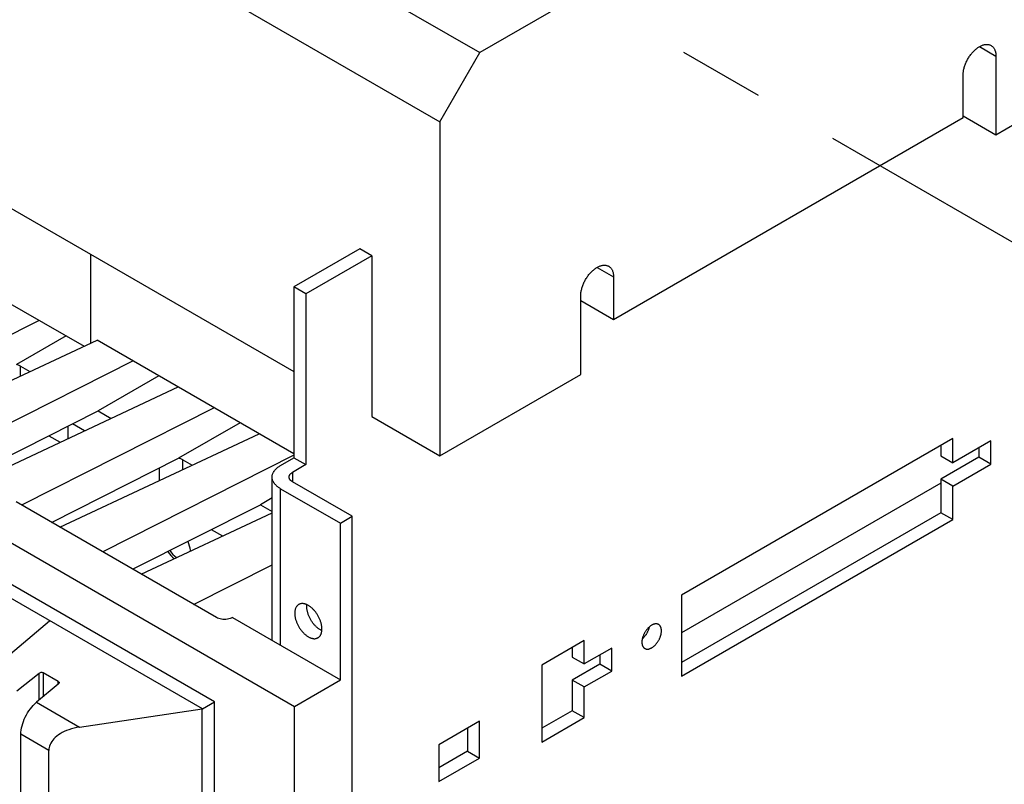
# Model space of a CAD drawing. Extents: x 0 to 17, y 0 to 11.
# Tile 48 of 51: x 14.707 to 15.85, y 3.253 to 4.141. Entities that reach past the tile are written whole.
import ezdxf

# ---------------------------------------------------------------- set-up
doc = ezdxf.new("R2010")
doc.units = 0
doc.header["$LTSCALE"] = 0.935
doc.linetypes.add('CENTER', pattern=[0.6, 0.375, -0.075, 0.075, -0.075])
doc.layers.get('0').update_dxf_attribs({"linetype": 'CONTINUOUS'})
doc.layers.add('DEFAULT_1', color=7, linetype='CENTER')

msp = doc.modelspace()

# ---------------------------------------------------------------- linework, layer by layer
at = {"color": 7, "linetype": 'CONTINUOUS'}
for p, q in [((11.594, 6.2086), (15.241, 4.1031)), ((11.5477, 6.1282), (15.1946, 4.0227)), ((11.6404, 5.6868), (15.0252, 3.7326)), ((14.9329, 3.3492), (11.4716, 5.3476)), ((14.9189, 3.341), (11.4579, 5.3391)), ((15.3569, 4.17), (15.241, 4.1031)), ((15.8215, 4.1101), (15.8405, 4.0991)), ((15.1946, 4.0227), (15.241, 4.1031)), ((15.8405, 4.0078), (16.0042, 4.1023)), ((15.8405, 4.0991), (15.8405, 4.0078)), ((15.8024, 4.0276), (15.8024, 4.0772)), ((15.3964, 3.7931), (15.8024, 4.0276)), ((15.8024, 4.0298), (15.8405, 4.0078)), ((15.1946, 4.0227), (15.1946, 3.6349)), ((14.7888, 3.8691), (14.7888, 3.7656)), ((15.1018, 3.8754), (15.0252, 3.8312)), ((15.1157, 3.8673), (15.0391, 3.8231)), ((15.1157, 3.8673), (15.1018, 3.8754)), ((15.1157, 3.8673), (15.1157, 3.6804)), ((15.3773, 3.8537), (15.3964, 3.8427)), ((15.3964, 3.8427), (15.3964, 3.7931)), ((15.0391, 3.8231), (15.0252, 3.8312)), ((15.0252, 3.8312), (15.0252, 3.6326)), ((15.0391, 3.8231), (15.0391, 3.6246)), ((15.3583, 3.7294), (15.3583, 3.8207)), ((14.6872, 3.8165), (14.7815, 3.7621)), ((15.3583, 3.8151), (15.3964, 3.7931)), ((14.7295, 3.7921), (14.5031, 3.6777)), ((14.7605, 3.7743), (14.7028, 3.741)), ((14.565, 3.6608), (14.7966, 3.7692)), ((15.0252, 3.6372), (14.7966, 3.7692)), ((14.8383, 3.7451), (14.6152, 3.6324)), ((14.7078, 3.7389), (14.7185, 3.7327)), ((14.7078, 3.7276), (14.7078, 3.7389)), ((15.1946, 3.6349), (15.3583, 3.7294)), ((14.8684, 3.7278), (14.7977, 3.687)), ((14.6412, 3.5979), (14.8908, 3.7148)), ((14.6324, 3.6034), (14.7977, 3.687)), ((14.9326, 3.6907), (14.7089, 3.5777)), ((14.7977, 3.687), (14.8128, 3.6783)), ((14.782, 3.6639), (14.768, 3.672)), ((14.9626, 3.6733), (14.8913, 3.6322)), ((15.1157, 3.6804), (15.1946, 3.6349)), ((14.7534, 3.552), (14.985, 3.6604)), ((14.7627, 3.6693), (14.7627, 3.6548)), ((14.7406, 3.6581), (14.7537, 3.6506)), ((15.7904, 3.6551), (15.4754, 3.4732)), ((15.7904, 3.6268), (15.7904, 3.6551)), ((15.8345, 3.6523), (15.7904, 3.6268)), ((15.8345, 3.6252), (15.8345, 3.6523)), ((15.7765, 3.647), (15.7765, 3.6349)), ((15.8205, 3.6443), (15.8205, 3.6333)), ((14.7437, 3.5576), (14.8913, 3.6322)), ((15.0252, 3.6355), (14.8031, 3.5233)), ((14.8962, 3.6301), (14.907, 3.6239)), ((14.8962, 3.6188), (14.8962, 3.6301)), ((15.0095, 3.6235), (15.0252, 3.6326)), ((15.0252, 3.6326), (15.0391, 3.6246)), ((15.7765, 3.6349), (15.7904, 3.6268)), ((15.8205, 3.6333), (15.7765, 3.6078)), ((15.7904, 3.5998), (15.8345, 3.6252)), ((15.8345, 3.6252), (15.8205, 3.6333)), ((14.8686, 3.6207), (14.8686, 3.6059)), ((15.0391, 3.6246), (15.0234, 3.6155)), ((15.0234, 3.6155), (15.0234, 3.6048)), ((14.9999, 3.4204), (14.9999, 3.6101)), ((15.093, 3.5646), (15.0234, 3.6048)), ((15.7765, 3.603), (15.4754, 3.4291)), ((15.7904, 3.5998), (15.7765, 3.6078)), ((15.7765, 3.6078), (15.7765, 3.5688)), ((15.0095, 3.5967), (15.0791, 3.5566)), ((15.0095, 3.4149), (15.0095, 3.5967)), ((15.7904, 3.5608), (15.7904, 3.5998)), ((14.9352, 3.447), (14.7027, 3.5813)), ((14.9999, 3.5861), (14.9862, 3.5781)), ((14.8379, 3.5032), (14.9862, 3.5781)), ((14.8477, 3.4976), (14.9999, 3.5688)), ((14.9862, 3.5781), (14.9999, 3.5702)), ((15.7765, 3.5688), (15.4754, 3.395)), ((15.7904, 3.5608), (15.7765, 3.5688)), ((15.0791, 3.5566), (15.093, 3.5646)), ((15.0791, 3.3747), (15.0791, 3.5566)), ((15.093, 3.0475), (15.093, 3.5646)), ((15.4754, 3.3789), (15.7904, 3.5608)), ((14.6586, 3.5558), (15.0257, 3.3439)), ((14.9291, 3.5493), (14.9421, 3.5418)), ((14.9087, 3.4623), (14.9999, 3.5084)), ((15.4754, 3.4732), (15.4754, 3.3789)), ((14.6685, 3.382), (14.7415, 3.4434)), ((14.9538, 3.447), (15.0791, 3.3747)), ((15.3623, 3.4203), (15.3131, 3.3919)), ((15.3623, 3.3931), (15.3623, 3.4203)), ((15.3484, 3.4123), (15.3484, 3.4012)), ((15.3943, 3.4116), (15.3623, 3.3931)), ((15.3943, 3.3849), (15.3943, 3.4116)), ((15.3484, 3.4012), (15.3623, 3.3931)), ((15.3804, 3.4035), (15.3804, 3.3929)), ((15.3131, 3.3919), (15.3131, 3.3024)), ((15.3804, 3.3929), (15.3484, 3.3745)), ((15.3623, 3.3665), (15.3943, 3.3849)), ((15.3943, 3.3849), (15.3804, 3.3929)), ((14.7033, 3.3619), (14.7293, 3.3826)), ((14.7293, 3.3512), (14.7293, 3.3826)), ((14.7339, 3.3831), (14.7514, 3.373)), ((14.7339, 3.3831), (14.7339, 3.3551)), ((15.0257, 3.3439), (15.0791, 3.3747)), ((15.3623, 3.3665), (15.3484, 3.3745)), ((15.3484, 3.3745), (15.3484, 3.3388)), ((14.7515, 3.3698), (14.7263, 3.3486)), ((14.7514, 3.3698), (14.7514, 3.373)), ((15.3623, 3.3308), (15.3623, 3.3665)), ((14.7263, 3.3486), (14.7761, 3.3198)), ((14.7761, 3.3198), (14.9187, 3.341)), ((14.9188, 1.7557), (14.9187, 3.341)), ((14.9189, 3.341), (14.9329, 3.3492)), ((14.9329, 1.7635), (14.9329, 3.3491)), ((15.0257, 1.6616), (15.0257, 3.3439)), ((15.3484, 3.3388), (15.3131, 3.3184)), ((15.3131, 3.3024), (15.3623, 3.3308)), ((15.3623, 3.3308), (15.3484, 3.3388)), ((15.2406, 3.3267), (15.1934, 3.2994)), ((15.2267, 3.3186), (15.2267, 3.2918)), ((15.2406, 3.2838), (15.2406, 3.3267)), ((14.7406, 3.2928), (14.7081, 3.3115)), ((14.7081, 1.8142), (14.7081, 3.3115)), ((15.1934, 3.2994), (15.1934, 3.2565)), ((14.7406, 1.7954), (14.7406, 3.2928)), ((15.2267, 3.2918), (15.1934, 3.2726)), ((15.1934, 3.2565), (15.2406, 3.2838)), ((15.2267, 3.2918), (15.2406, 3.2838))]:
    msp.add_line(p, q, dxfattribs=at)
for points in [[(15.8024, 4.0772), (15.8025, 4.0781), (15.8025, 4.0791), (15.8026, 4.08), (15.8027, 4.081), (15.8029, 4.082), (15.803, 4.083), (15.8033, 4.084), (15.8035, 4.085), (15.8038, 4.086), (15.8041, 4.0871), (15.8044, 4.0881), (15.8048, 4.0891), (15.8052, 4.0901), (15.8056, 4.0912), (15.8061, 4.0922), (15.8066, 4.0932), (15.8071, 4.0942), (15.8076, 4.0952), (15.8082, 4.0962), (15.8087, 4.0971), (15.8093, 4.0981), (15.81, 4.099), (15.8106, 4.0999), (15.8113, 4.1008), (15.812, 4.1017), (15.8127, 4.1025), (15.8134, 4.1034), (15.8141, 4.1042), (15.8148, 4.1049), (15.8156, 4.1057), (15.8164, 4.1064), (15.8171, 4.107), (15.8179, 4.1077), (15.8187, 4.1083), (15.8195, 4.1089), (15.8203, 4.1094), (15.8211, 4.1099), (15.8219, 4.1103), (15.8227, 4.1108), (15.8235, 4.1112), (15.8243, 4.1115), (15.825, 4.1118), (15.8258, 4.1121), (15.8266, 4.1123), (15.8274, 4.1124), (15.8281, 4.1126), (15.8288, 4.1127), (15.8296, 4.1127), (15.8303, 4.1127), (15.831, 4.1127), (15.8317, 4.1126), (15.8323, 4.1125), (15.833, 4.1123), (15.8336, 4.1121), (15.8342, 4.1118), (15.8348, 4.1115), (15.8349, 4.1115)], [(15.8349, 4.1115), (15.8353, 4.1112), (15.8359, 4.1108), (15.8364, 4.1104), (15.8369, 4.11), (15.8373, 4.1095), (15.8377, 4.1089), (15.8381, 4.1084), (15.8385, 4.1078), (15.8389, 4.1071), (15.8392, 4.1065), (15.8394, 4.1058), (15.8397, 4.105), (15.8399, 4.1043), (15.8401, 4.1035), (15.8402, 4.1026), (15.8403, 4.1018), (15.8404, 4.1009), (15.8405, 4.1001), (15.8405, 4.0991)], [(15.3583, 3.8207), (15.3583, 3.8217), (15.3584, 3.8226), (15.3585, 3.8236), (15.3586, 3.8246), (15.3587, 3.8256), (15.3589, 3.8266), (15.3591, 3.8276), (15.3594, 3.8286), (15.3596, 3.8296), (15.36, 3.8306), (15.3603, 3.8317), (15.3607, 3.8327), (15.3611, 3.8337), (15.3615, 3.8347), (15.3619, 3.8358), (15.3624, 3.8368), (15.3629, 3.8378), (15.3635, 3.8388), (15.364, 3.8397), (15.3646, 3.8407), (15.3652, 3.8417), (15.3658, 3.8426), (15.3665, 3.8435), (15.3671, 3.8444), (15.3678, 3.8453), (15.3685, 3.8461), (15.3692, 3.8469), (15.37, 3.8477), (15.3707, 3.8485), (15.3715, 3.8492), (15.3722, 3.8499), (15.373, 3.8506), (15.3738, 3.8513), (15.3745, 3.8519), (15.3753, 3.8524), (15.3761, 3.853), (15.3769, 3.8535), (15.3777, 3.8539), (15.3785, 3.8543), (15.3793, 3.8547), (15.3801, 3.8551), (15.3809, 3.8554), (15.3817, 3.8556), (15.3824, 3.8558), (15.3832, 3.856), (15.384, 3.8561), (15.3847, 3.8562), (15.3854, 3.8563), (15.3861, 3.8563), (15.3868, 3.8562), (15.3875, 3.8562), (15.3882, 3.856), (15.3888, 3.8559), (15.3895, 3.8557), (15.3901, 3.8554), (15.3906, 3.8551), (15.3908, 3.855)], [(15.3908, 3.855), (15.3912, 3.8548), (15.3917, 3.8544), (15.3922, 3.854), (15.3927, 3.8535), (15.3932, 3.853), (15.3936, 3.8525), (15.394, 3.8519), (15.3944, 3.8513), (15.3947, 3.8507), (15.395, 3.85), (15.3953, 3.8493), (15.3955, 3.8486), (15.3958, 3.8478), (15.3959, 3.847), (15.3961, 3.8462), (15.3962, 3.8454), (15.3963, 3.8445), (15.3963, 3.8436), (15.3964, 3.8427)], [(14.9999, 3.6101), (14.9999, 3.6105), (14.9999, 3.6111), (15, 3.6118), (15.0001, 3.6124), (15.0003, 3.6131), (15.0005, 3.6137), (15.0007, 3.6144), (15.001, 3.615), (15.0013, 3.6157), (15.0017, 3.6163), (15.002, 3.6169), (15.0025, 3.6175), (15.0029, 3.6181), (15.0034, 3.6187), (15.004, 3.6193), (15.0046, 3.6199), (15.0052, 3.6205), (15.0058, 3.621), (15.0065, 3.6215), (15.0072, 3.6221), (15.0079, 3.6226), (15.0087, 3.6231), (15.0095, 3.6235)], [(15.0196, 3.6101), (15.0196, 3.6105), (15.0196, 3.6108), (15.0197, 3.6111), (15.0197, 3.6115), (15.0199, 3.6118), (15.02, 3.6121), (15.0202, 3.6124), (15.0203, 3.6127), (15.0205, 3.613), (15.0208, 3.6133), (15.021, 3.6136), (15.0213, 3.6139), (15.0216, 3.6142), (15.0219, 3.6145), (15.0223, 3.6147), (15.0226, 3.615), (15.023, 3.6153), (15.0234, 3.6155)], [(15.0095, 3.5967), (15.0087, 3.5972), (15.0079, 3.5977), (15.0072, 3.5982), (15.0065, 3.5987), (15.0058, 3.5993), (15.0052, 3.5998), (15.0046, 3.6004), (15.004, 3.601), (15.0034, 3.6015), (15.0029, 3.6021), (15.0025, 3.6027), (15.002, 3.6033), (15.0017, 3.604), (15.0013, 3.6046), (15.001, 3.6052), (15.0007, 3.6059), (15.0005, 3.6065), (15.0003, 3.6072), (15.0001, 3.6078), (15, 3.6085), (14.9999, 3.6091), (14.9999, 3.6098), (14.9999, 3.6101)], [(15.0234, 3.6048), (15.023, 3.605), (15.0226, 3.6053), (15.0223, 3.6055), (15.0219, 3.6058), (15.0216, 3.6061), (15.0213, 3.6063), (15.021, 3.6066), (15.0208, 3.6069), (15.0205, 3.6072), (15.0203, 3.6075), (15.0202, 3.6079), (15.02, 3.6082), (15.0199, 3.6085), (15.0197, 3.6088), (15.0197, 3.6091), (15.0196, 3.6095), (15.0196, 3.6098), (15.0196, 3.6101)], [(14.905, 3.5244), (14.905, 3.5254), (14.9046, 3.5277), (14.9041, 3.5301), (14.9033, 3.5325), (14.9024, 3.535), (14.9021, 3.5356)], [(14.8787, 3.5238), (14.8791, 3.523), (14.8807, 3.5209), (14.8824, 3.519), (14.8842, 3.5172), (14.886, 3.5157), (14.8861, 3.5156)], [(14.8811, 3.525), (14.8815, 3.5244), (14.883, 3.5223), (14.8847, 3.5203), (14.8865, 3.5186), (14.8883, 3.517), (14.8887, 3.5168)], [(15.0308, 3.4622), (15.0305, 3.462), (15.0301, 3.4617), (15.0297, 3.4614), (15.0293, 3.4611), (15.0289, 3.4607), (15.0286, 3.4603), (15.0283, 3.4599), (15.028, 3.4594), (15.0277, 3.4589), (15.0275, 3.4584), (15.0272, 3.4579), (15.027, 3.4574), (15.0268, 3.4568), (15.0267, 3.4562), (15.0265, 3.4556), (15.0264, 3.455), (15.0263, 3.4544), (15.0263, 3.4537), (15.0262, 3.453), (15.0262, 3.4523), (15.0262, 3.4516), (15.0262, 3.4509), (15.0263, 3.4502), (15.0263, 3.4494), (15.0264, 3.4487), (15.0265, 3.4479), (15.0267, 3.4471), (15.0268, 3.4464), (15.027, 3.4456), (15.0272, 3.4448), (15.0275, 3.444), (15.0277, 3.4432), (15.028, 3.4424), (15.0283, 3.4417), (15.0286, 3.4409), (15.0289, 3.4401), (15.0293, 3.4393), (15.0297, 3.4385), (15.0301, 3.4378), (15.0305, 3.437), (15.0309, 3.4362), (15.0314, 3.4355), (15.0318, 3.4348), (15.0323, 3.4341), (15.0328, 3.4333), (15.0333, 3.4327), (15.0338, 3.432), (15.0343, 3.4313), (15.0349, 3.4307), (15.0354, 3.4301), (15.036, 3.4295), (15.0366, 3.4289), (15.0371, 3.4283), (15.0377, 3.4278), (15.0383, 3.4272), (15.0389, 3.4268), (15.0395, 3.4263), (15.0401, 3.4258), (15.0407, 3.4254), (15.0413, 3.425), (15.042, 3.4247)], [(15.042, 3.4611), (15.0413, 3.4614), (15.0407, 3.4617), (15.0401, 3.462), (15.0395, 3.4623), (15.0389, 3.4625), (15.0383, 3.4627), (15.0377, 3.4629), (15.0371, 3.463), (15.0366, 3.4631), (15.036, 3.4632), (15.0354, 3.4632), (15.0349, 3.4632), (15.0343, 3.4632), (15.0338, 3.4632), (15.0333, 3.4631), (15.0328, 3.463), (15.0323, 3.4628), (15.0318, 3.4627), (15.0314, 3.4625), (15.0309, 3.4623), (15.0308, 3.4622)], [(15.0408, 3.4544), (15.0406, 3.4552), (15.0405, 3.456), (15.0403, 3.4567), (15.0402, 3.4575), (15.0402, 3.4582), (15.0401, 3.4589), (15.0401, 3.4597), (15.0401, 3.4604), (15.0401, 3.4611), (15.0402, 3.4617), (15.0402, 3.462)], [(15.0559, 3.4327), (15.0553, 3.4331), (15.0546, 3.4335), (15.054, 3.4339), (15.0534, 3.4343), (15.0528, 3.4348), (15.0522, 3.4353), (15.0516, 3.4358), (15.0511, 3.4363), (15.0505, 3.4369), (15.0499, 3.4375), (15.0493, 3.4381), (15.0488, 3.4387), (15.0483, 3.4394), (15.0477, 3.44), (15.0472, 3.4407), (15.0467, 3.4414), (15.0462, 3.4421), (15.0457, 3.4428), (15.0453, 3.4435), (15.0448, 3.4443), (15.0444, 3.445), (15.044, 3.4458), (15.0436, 3.4466), (15.0432, 3.4473), (15.0429, 3.4481), (15.0425, 3.4489), (15.0422, 3.4497), (15.0419, 3.4505), (15.0416, 3.4513), (15.0414, 3.4521), (15.0412, 3.4528), (15.0409, 3.4536), (15.0408, 3.4544)], [(15.0531, 3.4236), (15.0534, 3.4237), (15.0538, 3.424), (15.0542, 3.4243), (15.0546, 3.4247), (15.055, 3.4251), (15.0553, 3.4255), (15.0556, 3.4259), (15.0559, 3.4263), (15.0562, 3.4268), (15.0564, 3.4273), (15.0567, 3.4278), (15.0569, 3.4284), (15.0571, 3.4289), (15.0572, 3.4295), (15.0574, 3.4301), (15.0575, 3.4307), (15.0576, 3.4314), (15.0577, 3.432), (15.0577, 3.4327), (15.0577, 3.4334), (15.0577, 3.4341), (15.0577, 3.4348), (15.0577, 3.4356), (15.0576, 3.4363), (15.0575, 3.4371), (15.0574, 3.4378), (15.0572, 3.4386), (15.0571, 3.4394), (15.0569, 3.4402), (15.0567, 3.4409), (15.0564, 3.4417), (15.0562, 3.4425), (15.0559, 3.4433), (15.0556, 3.4441), (15.0553, 3.4449), (15.055, 3.4457), (15.0546, 3.4464), (15.0542, 3.4472), (15.0538, 3.448), (15.0534, 3.4487), (15.053, 3.4495), (15.0526, 3.4502), (15.0521, 3.451), (15.0516, 3.4517), (15.0511, 3.4524), (15.0506, 3.4531), (15.0501, 3.4538), (15.0496, 3.4544), (15.049, 3.4551), (15.0485, 3.4557), (15.0479, 3.4563), (15.0473, 3.4569), (15.0468, 3.4574), (15.0462, 3.458), (15.0456, 3.4585), (15.045, 3.459), (15.0444, 3.4595), (15.0438, 3.4599), (15.0432, 3.4603), (15.0426, 3.4607), (15.042, 3.4611)], [(14.9538, 3.447), (14.9525, 3.4463), (14.951, 3.4458), (14.9495, 3.4454), (14.9479, 3.445), (14.9462, 3.4448), (14.9445, 3.4448), (14.9428, 3.4448), (14.9411, 3.445), (14.9395, 3.4454), (14.938, 3.4458), (14.9366, 3.4463), (14.9352, 3.447)], [(15.0576, 3.4318), (15.0571, 3.432), (15.0565, 3.4324), (15.0559, 3.4327)], [(15.4488, 3.439), (15.4487, 3.439), (15.4483, 3.4392), (15.448, 3.4393), (15.4476, 3.4395), (15.4472, 3.4396), (15.4468, 3.4396), (15.4464, 3.4397), (15.446, 3.4397), (15.4456, 3.4397), (15.4451, 3.4397), (15.4447, 3.4396), (15.4442, 3.4396), (15.4438, 3.4395), (15.4433, 3.4393), (15.4429, 3.4392), (15.4424, 3.439), (15.4419, 3.4388), (15.4414, 3.4386), (15.441, 3.4383), (15.4405, 3.438), (15.44, 3.4377), (15.4395, 3.4374), (15.4391, 3.4371), (15.4386, 3.4367), (15.4381, 3.4363), (15.4377, 3.4359), (15.4372, 3.4355), (15.4368, 3.4351), (15.4363, 3.4346), (15.4359, 3.4341), (15.4355, 3.4336), (15.435, 3.4331), (15.4346, 3.4326), (15.4342, 3.4321), (15.4338, 3.4315), (15.4335, 3.431), (15.4331, 3.4304), (15.4328, 3.4298), (15.4324, 3.4292), (15.4321, 3.4287), (15.4318, 3.4281), (15.4315, 3.4274), (15.4312, 3.4268), (15.431, 3.4262), (15.4308, 3.4256), (15.4305, 3.425), (15.4303, 3.4244), (15.4301, 3.4238), (15.43, 3.4232), (15.4298, 3.4225), (15.4297, 3.4219), (15.4296, 3.4213), (15.4295, 3.4208), (15.4294, 3.4202), (15.4294, 3.4196), (15.4294, 3.419), (15.4293, 3.4185)], [(15.4327, 3.4111), (15.4328, 3.4111), (15.4331, 3.4109), (15.4335, 3.4107), (15.4338, 3.4106), (15.4342, 3.4105), (15.4346, 3.4104), (15.435, 3.4104), (15.4355, 3.4104), (15.4359, 3.4104), (15.4363, 3.4104), (15.4368, 3.4104), (15.4372, 3.4105), (15.4377, 3.4106), (15.4381, 3.4108), (15.4386, 3.4109), (15.4391, 3.4111), (15.4395, 3.4113), (15.44, 3.4115), (15.4405, 3.4118), (15.441, 3.412), (15.4414, 3.4123), (15.4419, 3.4127), (15.4424, 3.413), (15.4429, 3.4134), (15.4433, 3.4138), (15.4438, 3.4142), (15.4442, 3.4146), (15.4447, 3.415), (15.4451, 3.4155), (15.4456, 3.416), (15.446, 3.4164), (15.4464, 3.417), (15.4468, 3.4175), (15.4472, 3.418), (15.4476, 3.4185), (15.448, 3.4191), (15.4483, 3.4197), (15.4487, 3.4203), (15.449, 3.4208), (15.4493, 3.4214), (15.4496, 3.422), (15.4499, 3.4226), (15.4502, 3.4232), (15.4504, 3.4239), (15.4507, 3.4245), (15.4509, 3.4251), (15.4511, 3.4257), (15.4513, 3.4263), (15.4515, 3.4269), (15.4516, 3.4275), (15.4517, 3.4281), (15.4518, 3.4287), (15.4519, 3.4293), (15.452, 3.4299), (15.4521, 3.4305), (15.4521, 3.431), (15.4521, 3.4316)], [(15.4378, 3.436), (15.4377, 3.4356), (15.4375, 3.435), (15.4374, 3.4343), (15.4372, 3.4337), (15.437, 3.4331), (15.4368, 3.4325), (15.4365, 3.4319), (15.4363, 3.4313), (15.436, 3.4307), (15.4357, 3.4301), (15.4354, 3.4295), (15.4351, 3.4289), (15.4348, 3.4283), (15.4344, 3.4277), (15.4341, 3.4271), (15.4337, 3.4266), (15.4333, 3.426), (15.4329, 3.4255)], [(15.4521, 3.4316), (15.4521, 3.4322), (15.4521, 3.4327), (15.452, 3.4332), (15.4519, 3.4337), (15.4518, 3.4342), (15.4517, 3.4347), (15.4516, 3.4351), (15.4515, 3.4356), (15.4513, 3.436), (15.4511, 3.4364), (15.4509, 3.4368), (15.4507, 3.4371), (15.4504, 3.4375), (15.4502, 3.4378), (15.4499, 3.4381), (15.4496, 3.4383), (15.4493, 3.4386), (15.449, 3.4388), (15.4488, 3.439)], [(15.042, 3.4247), (15.0426, 3.4243), (15.0432, 3.424), (15.0438, 3.4237), (15.0444, 3.4235), (15.045, 3.4232), (15.0456, 3.423), (15.0462, 3.4229), (15.0468, 3.4227), (15.0473, 3.4226), (15.0479, 3.4226), (15.0485, 3.4225), (15.049, 3.4225), (15.0496, 3.4225), (15.0501, 3.4226), (15.0506, 3.4226), (15.0511, 3.4228), (15.0516, 3.4229), (15.0521, 3.4231), (15.0526, 3.4233), (15.053, 3.4235), (15.0531, 3.4236)], [(15.4329, 3.4255), (15.4325, 3.425), (15.4321, 3.4245), (15.4316, 3.424), (15.4312, 3.4235), (15.4308, 3.4231), (15.4303, 3.4226), (15.4299, 3.4222), (15.4297, 3.4221)], [(15.4293, 3.4185), (15.4294, 3.4179), (15.4294, 3.4174), (15.4294, 3.4169), (15.4295, 3.4164), (15.4296, 3.4159), (15.4297, 3.4154), (15.4298, 3.415), (15.43, 3.4145), (15.4301, 3.4141), (15.4303, 3.4137), (15.4305, 3.4133), (15.4308, 3.413), (15.431, 3.4126), (15.4312, 3.4123), (15.4315, 3.412), (15.4318, 3.4117), (15.4321, 3.4115), (15.4324, 3.4113), (15.4327, 3.4111)]]:
    msp.add_lwpolyline(points, dxfattribs=at)
at = {"color": 4, "linetype": 'CONTINUOUS'}
msp.add_open_spline([(0.2175, 10.8), (0.2175, 10.8), (0.2175, 10.8), (0.2175, 10.8), (0.2175, 10.8), (0.2175, 10.8), (0.2175, 10.8), (0.2176, 10.8), (0.2176, 10.8), (0.2176, 10.8), (0.2177, 10.8), (0.2178, 10.8), (0.2178, 10.8), (0.2179, 10.8), (0.218, 10.8), (0.2181, 10.8), (0.2183, 10.8), (0.2185, 10.8), (0.2188, 10.8), (0.219, 10.8), (0.2193, 10.8), (0.2196, 10.8), (0.22, 10.8), (0.2205, 10.8), (0.221, 10.8), (0.2217, 10.8), (0.2225, 10.8), (0.2236, 10.8), (0.2246, 10.8), (0.2256, 10.8), (0.2266, 10.8), (0.2279, 10.8), (0.2296, 10.8), (0.2316, 10.8), (0.2337, 10.8), (0.2357, 10.8), (0.2377, 10.8), (0.2397, 10.8), (0.2424, 10.8), (0.2458, 10.8), (0.2498, 10.8), (0.2539, 10.8), (0.2579, 10.8), (0.2619, 10.8), (0.2673, 10.8), (0.274, 10.8), (0.2821, 10.8), (0.2902, 10.8), (0.2983, 10.8), (0.3064, 10.8), (0.3144, 10.8), (0.3225, 10.8), (0.3333, 10.8), (0.3468, 10.8), (0.3629, 10.8), (0.3791, 10.8), (0.3952, 10.8), (0.4114, 10.8), (0.4275, 10.8), (0.4491, 10.8), (0.476, 10.8), (0.5083, 10.8), (0.5406, 10.8), (0.573, 10.8), (0.6053, 10.8), (0.6376, 10.8), (0.6699, 10.8), (0.7022, 10.8), (0.7453, 10.8), (0.7991, 10.8), (0.8638, 10.8), (0.9284, 10.8), (0.993, 10.8), (1.0577, 10.8), (1.1223, 10.8), (1.1869, 10.8), (1.2731, 10.8), (1.3808, 10.8), (1.5101, 10.8), (1.6393, 10.8), (1.7686, 10.8), (1.8978, 10.8), (2.0271, 10.8), (2.1563, 10.8), (2.2856, 10.8), (2.4148, 10.8), (2.5872, 10.8), (2.8026, 10.8), (3.0611, 10.8), (3.3196, 10.8), (3.5781, 10.8), (3.8366, 10.8), (4.0952, 10.8), (4.3537, 10.8), (4.6122, 10.8), (4.9569, 10.8), (5.3877, 10.8), (5.9047, 10.8), (6.4217, 10.8), (6.9388, 10.8), (7.4558, 10.8), (7.9728, 10.8), (8.4898, 10.8), (9.0069, 10.8), (9.5239, 10.8), (10.0409, 10.8), (10.5579, 10.8), (11.0749, 10.8), (11.592, 10.8), (12.0228, 10.8), (12.3675, 10.8), (12.626, 10.8), (12.8845, 10.8), (13.143, 10.8), (13.4015, 10.8), (13.66, 10.8), (13.9185, 10.8), (14.1771, 10.8), (14.3925, 10.8), (14.5648, 10.8), (14.6941, 10.8), (14.8233, 10.8), (14.9526, 10.8), (15.0818, 10.8), (15.2111, 10.8), (15.3404, 10.8), (15.4696, 10.8), (15.5989, 10.8), (15.7066, 10.8), (15.7927, 10.8), (15.8574, 10.8), (15.922, 10.8), (15.9866, 10.8), (16.0513, 10.8), (16.1159, 10.8), (16.1805, 10.8), (16.2344, 10.8), (16.2775, 10.8), (16.3098, 10.8), (16.3421, 10.8), (16.3744, 10.8), (16.4067, 10.8), (16.439, 10.8), (16.4713, 10.8), (16.5037, 10.8), (16.5306, 10.8), (16.5521, 10.8), (16.5683, 10.8), (16.5844, 10.8), (16.6006, 10.8), (16.6168, 10.8), (16.6329, 10.8), (16.6464, 10.8), (16.6571, 10.8), (16.6652, 10.8), (16.6733, 10.8), (16.6814, 10.8), (16.6895, 10.8), (16.6975, 10.8), (16.7056, 10.8), (16.7123, 10.8), (16.7177, 10.8), (16.7218, 10.8), (16.7258, 10.8), (16.7298, 10.8), (16.7339, 10.8), (16.7373, 10.8), (16.7399, 10.8), (16.742, 10.8), (16.744, 10.8), (16.746, 10.8), (16.748, 10.8), (16.75, 10.8), (16.7517, 10.8), (16.7531, 10.8), (16.7541, 10.8), (16.7551, 10.8), (16.7561, 10.8), (16.7571, 10.8), (16.758, 10.8), (16.7586, 10.8), (16.7591, 10.8), (16.7596, 10.8), (16.7601, 10.8), (16.7604, 10.8), (16.7606, 10.8), (16.7609, 10.8), (16.7612, 10.8), (16.7614, 10.8), (16.7615, 10.8), (16.7617, 10.8), (16.7618, 10.8), (16.7618, 10.8), (16.7619, 10.8), (16.762, 10.8), (16.762, 10.8), (16.7621, 10.8), (16.7621, 10.8), (16.7621, 10.8), (16.7621, 10.8), (16.7621, 10.8), (16.7622, 10.8), (16.7622, 10.8), (16.7622, 10.8), (16.7622, 10.8), (16.7622, 10.8), (16.7622, 10.8), (16.7622, 10.8), (16.7622, 10.8), (16.7622, 10.8), (16.7622, 10.7999), (16.7622, 10.7999), (16.7622, 10.7999), (16.7622, 10.7998), (16.7622, 10.7998), (16.7622, 10.7997), (16.7622, 10.7997), (16.7622, 10.7996), (16.7622, 10.7995), (16.7622, 10.7994), (16.7622, 10.7992), (16.7622, 10.799), (16.7622, 10.7989), (16.7622, 10.7986), (16.7622, 10.7984), (16.7622, 10.7981), (16.7622, 10.7977), (16.7622, 10.7973), (16.7622, 10.7968), (16.7622, 10.7961), (16.7622, 10.7955), (16.7622, 10.7948), (16.7622, 10.7942), (16.7622, 10.7933), (16.7622, 10.7922), (16.7622, 10.7909), (16.7622, 10.7896), (16.7622, 10.7883), (16.7622, 10.787), (16.7622, 10.7857), (16.7622, 10.784), (16.7622, 10.7818), (16.7622, 10.7793), (16.7622, 10.7767), (16.7622, 10.7741), (16.7622, 10.7715), (16.7622, 10.768), (16.7622, 10.7637), (16.7622, 10.7585), (16.7622, 10.7533), (16.7622, 10.7481), (16.7622, 10.7429), (16.7622, 10.7378), (16.7622, 10.7326), (16.7622, 10.7257), (16.7622, 10.717), (16.7622, 10.7066), (16.7622, 10.6963), (16.7622, 10.6859), (16.7622, 10.6755), (16.7622, 10.6651), (16.7622, 10.6513), (16.7622, 10.634), (16.7622, 10.6133), (16.7622, 10.5925), (16.7622, 10.5718), (16.7622, 10.551), (16.7622, 10.5303), (16.7622, 10.5095), (16.7622, 10.4888), (16.7622, 10.4611), (16.7622, 10.4266), (16.7622, 10.3851), (16.7622, 10.3436), (16.7622, 10.3021), (16.7622, 10.2606), (16.7622, 10.2191), (16.7622, 10.1776), (16.7622, 10.1223), (16.7622, 10.0531), (16.7622, 9.9701), (16.7622, 9.8871), (16.7622, 9.8041), (16.7622, 9.7211), (16.7622, 9.6382), (16.7622, 9.5552), (16.7622, 9.4722), (16.7622, 9.3892), (16.7622, 9.2785), (16.7622, 9.1402), (16.7622, 8.9742), (16.7622, 8.8083), (16.7622, 8.6423), (16.7622, 8.4763), (16.7622, 8.3103), (16.7622, 8.1444), (16.7622, 7.9784), (16.7622, 7.7571), (16.7622, 7.4805), (16.7622, 7.1485), (16.7622, 6.8165), (16.7622, 6.4846), (16.7622, 6.1526), (16.7622, 5.8207), (16.7622, 5.4887), (16.7622, 5.1568), (16.7622, 4.8248), (16.7622, 4.4929), (16.7622, 4.1609), (16.7622, 3.8289), (16.7622, 3.497), (16.7622, 3.2204), (16.7622, 2.9991), (16.7622, 2.8331), (16.7622, 2.6671), (16.7622, 2.5011), (16.7622, 2.3352), (16.7622, 2.1692), (16.7622, 2.0032), (16.7622, 1.8372), (16.7622, 1.6989), (16.7622, 1.5883), (16.7622, 1.5053), (16.7622, 1.4223), (16.7622, 1.3393), (16.7622, 1.2563), (16.7622, 1.1733), (16.7622, 1.0903), (16.7622, 1.0073), (16.7622, 0.9243), (16.7622, 0.8552), (16.7622, 0.7999), (16.7622, 0.7584), (16.7622, 0.7169), (16.7622, 0.6754), (16.7622, 0.6339), (16.7622, 0.5924), (16.7622, 0.5509), (16.7622, 0.5163), (16.7622, 0.4887), (16.7622, 0.4679), (16.7622, 0.4472), (16.7622, 0.4264), (16.7622, 0.4057), (16.7622, 0.3849), (16.7622, 0.3642), (16.7622, 0.3434), (16.7622, 0.3261), (16.7622, 0.3123), (16.7622, 0.3019), (16.7622, 0.2916), (16.7622, 0.2812), (16.7622, 0.2708), (16.7622, 0.2604), (16.7622, 0.2518), (16.7622, 0.2449), (16.7622, 0.2397), (16.7622, 0.2345), (16.7622, 0.2293), (16.7622, 0.2241), (16.7622, 0.2189), (16.7622, 0.2138), (16.7622, 0.2094), (16.7622, 0.206), (16.7622, 0.2034), (16.7622, 0.2008), (16.7622, 0.1982), (16.7622, 0.1956), (16.7622, 0.1934), (16.7622, 0.1917), (16.7622, 0.1904), (16.7622, 0.1891), (16.7622, 0.1878), (16.7622, 0.1865), (16.7622, 0.1852), (16.7622, 0.1841), (16.7622, 0.1833), (16.7622, 0.1826), (16.7622, 0.182), (16.7622, 0.1813), (16.7622, 0.1807), (16.7622, 0.1801), (16.7622, 0.1797), (16.7622, 0.1794), (16.7622, 0.1791), (16.7622, 0.1788), (16.7622, 0.1786), (16.7622, 0.1784), (16.7622, 0.1783), (16.7622, 0.1781), (16.7622, 0.178), (16.7622, 0.1779), (16.7622, 0.1778), (16.7622, 0.1777), (16.7622, 0.1776), (16.7622, 0.1776), (16.7622, 0.1776), (16.7622, 0.1775), (16.7622, 0.1775), (16.7622, 0.1775), (16.7622, 0.1775), (16.7622, 0.1775), (16.7622, 0.1775), (16.7622, 0.1775), (16.7622, 0.1774), (16.7622, 0.1774), (16.7622, 0.1774), (16.7622, 0.1774), (16.7621, 0.1774), (16.7621, 0.1774), (16.7621, 0.1774), (16.7621, 0.1774), (16.7621, 0.1774), (16.762, 0.1774), (16.762, 0.1774), (16.7619, 0.1774), (16.7618, 0.1774), (16.7618, 0.1774), (16.7617, 0.1774), (16.7615, 0.1774), (16.7614, 0.1774), (16.7612, 0.1774), (16.7609, 0.1774), (16.7606, 0.1774), (16.7604, 0.1774), (16.7601, 0.1774), (16.7596, 0.1774), (16.7591, 0.1774), (16.7586, 0.1774), (16.758, 0.1774), (16.7571, 0.1774), (16.7561, 0.1774), (16.7551, 0.1774), (16.7541, 0.1774), (16.7531, 0.1774), (16.7517, 0.1774), (16.75, 0.1774), (16.748, 0.1774), (16.746, 0.1774), (16.744, 0.1774), (16.742, 0.1774), (16.7399, 0.1774), (16.7373, 0.1774), (16.7339, 0.1774), (16.7298, 0.1774), (16.7258, 0.1774), (16.7218, 0.1774), (16.7177, 0.1774), (16.7123, 0.1774), (16.7056, 0.1774), (16.6975, 0.1774), (16.6895, 0.1774), (16.6814, 0.1774), (16.6733, 0.1774), (16.6652, 0.1774), (16.6571, 0.1774), (16.6464, 0.1774), (16.6329, 0.1774), (16.6168, 0.1774), (16.6006, 0.1774), (16.5844, 0.1774), (16.5683, 0.1774), (16.5521, 0.1774), (16.5306, 0.1774), (16.5037, 0.1774), (16.4713, 0.1774), (16.439, 0.1774), (16.4067, 0.1774), (16.3744, 0.1774), (16.3421, 0.1774), (16.3098, 0.1774), (16.2775, 0.1774), (16.2344, 0.1774), (16.1805, 0.1774), (16.1159, 0.1774), (16.0513, 0.1774), (15.9866, 0.1774), (15.922, 0.1774), (15.8574, 0.1774), (15.7927, 0.1774), (15.7066, 0.1774), (15.5989, 0.1774), (15.4696, 0.1774), (15.3404, 0.1774), (15.2111, 0.1774), (15.0818, 0.1774), (14.9526, 0.1774), (14.8233, 0.1774), (14.6941, 0.1774), (14.5648, 0.1774), (14.3925, 0.1774), (14.1771, 0.1774), (13.9185, 0.1774), (13.66, 0.1774), (13.4015, 0.1774), (13.143, 0.1774), (12.8845, 0.1774), (12.626, 0.1774), (12.3675, 0.1774), (12.0228, 0.1774), (11.592, 0.1774), (11.0749, 0.1774), (10.5579, 0.1774), (10.0409, 0.1774), (9.5239, 0.1774), (9.0069, 0.1774), (8.4898, 0.1774), (7.9728, 0.1774), (7.4558, 0.1774), (6.9388, 0.1774), (6.4217, 0.1774), (5.9047, 0.1774), (5.3877, 0.1774), (4.9569, 0.1774), (4.6122, 0.1774), (4.3537, 0.1774), (4.0952, 0.1774), (3.8366, 0.1774), (3.5781, 0.1774), (3.3196, 0.1774), (3.0611, 0.1774), (2.8026, 0.1774), (2.5872, 0.1774), (2.4148, 0.1774), (2.2856, 0.1774), (2.1563, 0.1774), (2.0271, 0.1774), (1.8978, 0.1774), (1.7686, 0.1774), (1.6393, 0.1774), (1.5101, 0.1774), (1.3808, 0.1774), (1.2731, 0.1774), (1.1869, 0.1774), (1.1223, 0.1774), (1.0577, 0.1774), (0.993, 0.1774), (0.9284, 0.1774), (0.8638, 0.1774), (0.7991, 0.1774), (0.7453, 0.1774), (0.7022, 0.1774), (0.6699, 0.1774), (0.6376, 0.1774), (0.6053, 0.1774), (0.573, 0.1774), (0.5406, 0.1774), (0.5083, 0.1774), (0.476, 0.1774), (0.4491, 0.1774), (0.4275, 0.1774), (0.4114, 0.1774), (0.3952, 0.1774), (0.3791, 0.1774), (0.3629, 0.1774), (0.3468, 0.1774), (0.3333, 0.1774), (0.3225, 0.1774), (0.3144, 0.1774), (0.3064, 0.1774), (0.2983, 0.1774), (0.2902, 0.1774), (0.2821, 0.1774), (0.274, 0.1774), (0.2673, 0.1774), (0.2619, 0.1774), (0.2579, 0.1774), (0.2539, 0.1774), (0.2498, 0.1774), (0.2458, 0.1774), (0.2424, 0.1774), (0.2397, 0.1774), (0.2377, 0.1774), (0.2357, 0.1774), (0.2337, 0.1774), (0.2316, 0.1774), (0.2296, 0.1774), (0.2279, 0.1774), (0.2266, 0.1774), (0.2256, 0.1774), (0.2246, 0.1774), (0.2236, 0.1774), (0.2225, 0.1774), (0.2217, 0.1774), (0.221, 0.1774), (0.2205, 0.1774), (0.22, 0.1774), (0.2196, 0.1774), (0.2193, 0.1774), (0.219, 0.1774), (0.2188, 0.1774), (0.2185, 0.1774), (0.2183, 0.1774), (0.2181, 0.1774), (0.218, 0.1774), (0.2179, 0.1774), (0.2178, 0.1774), (0.2178, 0.1774), (0.2177, 0.1774), (0.2176, 0.1774), (0.2176, 0.1774), (0.2176, 0.1774), (0.2175, 0.1774), (0.2175, 0.1774), (0.2175, 0.1774), (0.2175, 0.1774), (0.2175, 0.1774), (0.2175, 0.1774), (0.2175, 0.1774), (0.2175, 0.1775), (0.2175, 0.1775), (0.2175, 0.1775), (0.2175, 0.1775), (0.2175, 0.1775), (0.2175, 0.1775), (0.2175, 0.1775), (0.2175, 0.1776), (0.2175, 0.1776), (0.2175, 0.1776), (0.2175, 0.1777), (0.2175, 0.1778), (0.2175, 0.1779), (0.2175, 0.178), (0.2175, 0.1781), (0.2175, 0.1783), (0.2175, 0.1784), (0.2175, 0.1786), (0.2175, 0.1788), (0.2175, 0.1791), (0.2175, 0.1794), (0.2175, 0.1797), (0.2175, 0.1801), (0.2175, 0.1807), (0.2175, 0.1813), (0.2175, 0.182), (0.2175, 0.1826), (0.2175, 0.1833), (0.2175, 0.1841), (0.2175, 0.1852), (0.2175, 0.1865), (0.2175, 0.1878), (0.2175, 0.1891), (0.2175, 0.1904), (0.2175, 0.1917), (0.2175, 0.1934), (0.2175, 0.1956), (0.2175, 0.1982), (0.2175, 0.2008), (0.2175, 0.2034), (0.2175, 0.206), (0.2175, 0.2094), (0.2175, 0.2138), (0.2175, 0.2189), (0.2175, 0.2241), (0.2175, 0.2293), (0.2175, 0.2345), (0.2175, 0.2397), (0.2175, 0.2449), (0.2175, 0.2518), (0.2175, 0.2604), (0.2175, 0.2708), (0.2175, 0.2812), (0.2175, 0.2916), (0.2175, 0.3019), (0.2175, 0.3123), (0.2175, 0.3261), (0.2175, 0.3434), (0.2175, 0.3642), (0.2175, 0.3849), (0.2175, 0.4057), (0.2175, 0.4264), (0.2175, 0.4472), (0.2175, 0.4679), (0.2175, 0.4887), (0.2175, 0.5163), (0.2175, 0.5509), (0.2175, 0.5924), (0.2175, 0.6339), (0.2175, 0.6754), (0.2175, 0.7169), (0.2175, 0.7584), (0.2175, 0.7999), (0.2175, 0.8552), (0.2175, 0.9243), (0.2175, 1.0073), (0.2175, 1.0903), (0.2175, 1.1733), (0.2175, 1.2563), (0.2175, 1.3393), (0.2175, 1.4223), (0.2175, 1.5053), (0.2175, 1.5883), (0.2175, 1.6989), (0.2175, 1.8372), (0.2175, 2.0032), (0.2175, 2.1692), (0.2175, 2.3352), (0.2175, 2.5011), (0.2175, 2.6671), (0.2175, 2.8331), (0.2175, 2.9991), (0.2175, 3.2204), (0.2175, 3.497), (0.2175, 3.8289), (0.2175, 4.1609), (0.2175, 4.4929), (0.2175, 4.8248), (0.2175, 5.1568), (0.2175, 5.4887), (0.2175, 5.8207), (0.2175, 6.1526), (0.2175, 6.4846), (0.2175, 6.8165), (0.2175, 7.1485), (0.2175, 7.4805), (0.2175, 7.7571), (0.2175, 7.9784), (0.2175, 8.1444), (0.2175, 8.3103), (0.2175, 8.4763), (0.2175, 8.6423), (0.2175, 8.8083), (0.2175, 8.9742), (0.2175, 9.1402), (0.2175, 9.2785), (0.2175, 9.3892), (0.2175, 9.4722), (0.2175, 9.5552), (0.2175, 9.6382), (0.2175, 9.7211), (0.2175, 9.8041), (0.2175, 9.8871), (0.2175, 9.9701), (0.2175, 10.0531), (0.2175, 10.1223), (0.2175, 10.1776), (0.2175, 10.2191), (0.2175, 10.2606), (0.2175, 10.3021), (0.2175, 10.3436), (0.2175, 10.3851), (0.2175, 10.4266), (0.2175, 10.4611), (0.2175, 10.4888), (0.2175, 10.5095), (0.2175, 10.5303), (0.2175, 10.551), (0.2175, 10.5718), (0.2175, 10.5925), (0.2175, 10.6133), (0.2175, 10.634), (0.2175, 10.6513), (0.2175, 10.6651), (0.2175, 10.6755), (0.2175, 10.6859), (0.2175, 10.6963), (0.2175, 10.7066), (0.2175, 10.717), (0.2175, 10.7257), (0.2175, 10.7326), (0.2175, 10.7378), (0.2175, 10.7429), (0.2175, 10.7481), (0.2175, 10.7533), (0.2175, 10.7585), (0.2175, 10.7637), (0.2175, 10.768), (0.2175, 10.7715), (0.2175, 10.7741), (0.2175, 10.7767), (0.2175, 10.7793), (0.2175, 10.7818), (0.2175, 10.784), (0.2175, 10.7857), (0.2175, 10.787), (0.2175, 10.7883), (0.2175, 10.7896), (0.2175, 10.7909), (0.2175, 10.7922), (0.2175, 10.7933), (0.2175, 10.7942), (0.2175, 10.7948), (0.2175, 10.7955), (0.2175, 10.7961), (0.2175, 10.7968), (0.2175, 10.7973), (0.2175, 10.7977), (0.2175, 10.7981), (0.2175, 10.7984), (0.2175, 10.7986), (0.2175, 10.7989), (0.2175, 10.799), (0.2175, 10.7992), (0.2175, 10.7994), (0.2175, 10.7995), (0.2175, 10.7996), (0.2175, 10.7997), (0.2175, 10.7997), (0.2175, 10.7998), (0.2175, 10.7998), (0.2175, 10.7999), (0.2175, 10.7999), (0.2175, 10.7999), (0.2175, 10.8), (0.2175, 10.8), (0.2175, 10.8), (0.2175, 10.8), (0.2175, 10.8), (0.2175, 10.8), (0.2175, 10.8), (0.2175, 10.8)], degree=3, knots=[0, 0, 0, 0, 0, 0, 0, 0, 0.000001, 0.000001, 0.000001, 0.000002, 0.000003, 0.000004, 0.000005, 0.000006, 0.000008, 0.00001, 0.000011, 0.000015, 0.000019, 0.000023, 0.000027, 0.000031, 0.000038, 0.000046, 0.000053, 0.000061, 0.000076, 0.000092, 0.000107, 0.000122, 0.000137, 0.000153, 0.000183, 0.000214, 0.000244, 0.000275, 0.000305, 0.000336, 0.000366, 0.000427, 0.000488, 0.000549, 0.00061, 0.000671, 0.000732, 0.000854, 0.000977, 0.001099, 0.001221, 0.001343, 0.001465, 0.001587, 0.001709, 0.001953, 0.002197, 0.002441, 0.002686, 0.00293, 0.003174, 0.003418, 0.003906, 0.004395, 0.004883, 0.005371, 0.005859, 0.006348, 0.006836, 0.007324, 0.007812, 0.008789, 0.009766, 0.010742, 0.011719, 0.012695, 0.013672, 0.014648, 0.015625, 0.017578, 0.019531, 0.021484, 0.023438, 0.025391, 0.027344, 0.029297, 0.03125, 0.033203, 0.035156, 0.039062, 0.042969, 0.046875, 0.050781, 0.054688, 0.058594, 0.0625, 0.066406, 0.070312, 0.078125, 0.085938, 0.09375, 0.101562, 0.109375, 0.117188, 0.125, 0.132812, 0.140625, 0.148438, 0.15625, 0.164062, 0.171875, 0.179688, 0.183594, 0.1875, 0.191406, 0.195312, 0.199219, 0.203125, 0.207031, 0.210938, 0.214844, 0.216797, 0.21875, 0.220703, 0.222656, 0.224609, 0.226562, 0.228516, 0.230469, 0.232422, 0.234375, 0.235352, 0.236328, 0.237305, 0.238281, 0.239258, 0.240234, 0.241211, 0.242188, 0.242676, 0.243164, 0.243652, 0.244141, 0.244629, 0.245117, 0.245605, 0.246094, 0.246582, 0.246826, 0.24707, 0.247314, 0.247559, 0.247803, 0.248047, 0.248291, 0.248413, 0.248535, 0.248657, 0.248779, 0.248901, 0.249023, 0.249146, 0.249268, 0.249329, 0.24939, 0.249451, 0.249512, 0.249573, 0.249634, 0.249664, 0.249695, 0.249725, 0.249756, 0.249786, 0.249817, 0.249847, 0.249863, 0.249878, 0.249893, 0.249908, 0.249924, 0.249939, 0.249947, 0.249954, 0.249962, 0.249969, 0.249973, 0.249977, 0.249981, 0.249985, 0.249989, 0.24999, 0.249992, 0.249994, 0.249995, 0.249996, 0.249997, 0.249998, 0.249999, 0.249999, 0.249999, 0.25, 0.25, 0.25, 0.25, 0.25, 0.25, 0.25, 0.25, 0.25, 0.250001, 0.250001, 0.250001, 0.250002, 0.250003, 0.250004, 0.250005, 0.250006, 0.250008, 0.25001, 0.250011, 0.250015, 0.250019, 0.250023, 0.250027, 0.250031, 0.250038, 0.250046, 0.250053, 0.250061, 0.250076, 0.250092, 0.250107, 0.250122, 0.250137, 0.250153, 0.250183, 0.250214, 0.250244, 0.250275, 0.250305, 0.250336, 0.250366, 0.250427, 0.250488, 0.250549, 0.25061, 0.250671, 0.250732, 0.250854, 0.250977, 0.251099, 0.251221, 0.251343, 0.251465, 0.251587, 0.251709, 0.251953, 0.252197, 0.252441, 0.252686, 0.25293, 0.253174, 0.253418, 0.253906, 0.254395, 0.254883, 0.255371, 0.255859, 0.256348, 0.256836, 0.257324, 0.257812, 0.258789, 0.259766, 0.260742, 0.261719, 0.262695, 0.263672, 0.264648, 0.265625, 0.267578, 0.269531, 0.271484, 0.273438, 0.275391, 0.277344, 0.279297, 0.28125, 0.283203, 0.285156, 0.289062, 0.292969, 0.296875, 0.300781, 0.304688, 0.308594, 0.3125, 0.316406, 0.320312, 0.328125, 0.335938, 0.34375, 0.351562, 0.359375, 0.367188, 0.375, 0.382812, 0.390625, 0.398438, 0.40625, 0.414062, 0.421875, 0.429688, 0.433594, 0.4375, 0.441406, 0.445312, 0.449219, 0.453125, 0.457031, 0.460938, 0.464844, 0.466797, 0.46875, 0.470703, 0.472656, 0.474609, 0.476562, 0.478516, 0.480469, 0.482422, 0.484375, 0.485352, 0.486328, 0.487305, 0.488281, 0.489258, 0.490234, 0.491211, 0.492188, 0.492676, 0.493164, 0.493652, 0.494141, 0.494629, 0.495117, 0.495605, 0.496094, 0.496582, 0.496826, 0.49707, 0.497314, 0.497559, 0.497803, 0.498047, 0.498291, 0.498413, 0.498535, 0.498657, 0.498779, 0.498901, 0.499023, 0.499146, 0.499268, 0.499329, 0.49939, 0.499451, 0.499512, 0.499573, 0.499634, 0.499664, 0.499695, 0.499725, 0.499756, 0.499786, 0.499817, 0.499847, 0.499863, 0.499878, 0.499893, 0.499908, 0.499924, 0.499939, 0.499947, 0.499954, 0.499962, 0.499969, 0.499973, 0.499977, 0.499981, 0.499985, 0.499989, 0.49999, 0.499992, 0.499994, 0.499995, 0.499996, 0.499997, 0.499998, 0.499999, 0.499999, 0.499999, 0.5, 0.5, 0.5, 0.5, 0.5, 0.5, 0.5, 0.5, 0.5, 0.500001, 0.500001, 0.500001, 0.500002, 0.500003, 0.500004, 0.500005, 0.500006, 0.500008, 0.50001, 0.500011, 0.500015, 0.500019, 0.500023, 0.500027, 0.500031, 0.500038, 0.500046, 0.500053, 0.500061, 0.500076, 0.500092, 0.500107, 0.500122, 0.500137, 0.500153, 0.500183, 0.500214, 0.500244, 0.500275, 0.500305, 0.500336, 0.500366, 0.500427, 0.500488, 0.500549, 0.50061, 0.500671, 0.500732, 0.500854, 0.500977, 0.501099, 0.501221, 0.501343, 0.501465, 0.501587, 0.501709, 0.501953, 0.502197, 0.502441, 0.502686, 0.50293, 0.503174, 0.503418, 0.503906, 0.504395, 0.504883, 0.505371, 0.505859, 0.506348, 0.506836, 0.507324, 0.507812, 0.508789, 0.509766, 0.510742, 0.511719, 0.512695, 0.513672, 0.514648, 0.515625, 0.517578, 0.519531, 0.521484, 0.523438, 0.525391, 0.527344, 0.529297, 0.53125, 0.533203, 0.535156, 0.539062, 0.542969, 0.546875, 0.550781, 0.554688, 0.558594, 0.5625, 0.566406, 0.570312, 0.578125, 0.585938, 0.59375, 0.601562, 0.609375, 0.617188, 0.625, 0.632812, 0.640625, 0.648438, 0.65625, 0.664062, 0.671875, 0.679688, 0.683594, 0.6875, 0.691406, 0.695312, 0.699219, 0.703125, 0.707031, 0.710938, 0.714844, 0.716797, 0.71875, 0.720703, 0.722656, 0.724609, 0.726562, 0.728516, 0.730469, 0.732422, 0.734375, 0.735352, 0.736328, 0.737305, 0.738281, 0.739258, 0.740234, 0.741211, 0.742188, 0.742676, 0.743164, 0.743652, 0.744141, 0.744629, 0.745117, 0.745605, 0.746094, 0.746582, 0.746826, 0.74707, 0.747314, 0.747559, 0.747803, 0.748047, 0.748291, 0.748413, 0.748535, 0.748657, 0.748779, 0.748901, 0.749023, 0.749146, 0.749268, 0.749329, 0.74939, 0.749451, 0.749512, 0.749573, 0.749634, 0.749664, 0.749695, 0.749725, 0.749756, 0.749786, 0.749817, 0.749847, 0.749863, 0.749878, 0.749893, 0.749908, 0.749924, 0.749939, 0.749947, 0.749954, 0.749962, 0.749969, 0.749973, 0.749977, 0.749981, 0.749985, 0.749989, 0.74999, 0.749992, 0.749994, 0.749995, 0.749996, 0.749997, 0.749998, 0.749999, 0.749999, 0.749999, 0.75, 0.75, 0.75, 0.75, 0.75, 0.75, 0.75, 0.75, 0.75, 0.750001, 0.750001, 0.750001, 0.750002, 0.750003, 0.750004, 0.750005, 0.750006, 0.750008, 0.75001, 0.750011, 0.750015, 0.750019, 0.750023, 0.750027, 0.750031, 0.750038, 0.750046, 0.750053, 0.750061, 0.750076, 0.750092, 0.750107, 0.750122, 0.750137, 0.750153, 0.750183, 0.750214, 0.750244, 0.750275, 0.750305, 0.750336, 0.750366, 0.750427, 0.750488, 0.750549, 0.75061, 0.750671, 0.750732, 0.750854, 0.750977, 0.751099, 0.751221, 0.751343, 0.751465, 0.751587, 0.751709, 0.751953, 0.752197, 0.752441, 0.752686, 0.75293, 0.753174, 0.753418, 0.753906, 0.754395, 0.754883, 0.755371, 0.755859, 0.756348, 0.756836, 0.757324, 0.757812, 0.758789, 0.759766, 0.760742, 0.761719, 0.762695, 0.763672, 0.764648, 0.765625, 0.767578, 0.769531, 0.771484, 0.773438, 0.775391, 0.777344, 0.779297, 0.78125, 0.783203, 0.785156, 0.789062, 0.792969, 0.796875, 0.800781, 0.804688, 0.808594, 0.8125, 0.816406, 0.820312, 0.828125, 0.835938, 0.84375, 0.851562, 0.859375, 0.867188, 0.875, 0.882812, 0.890625, 0.898438, 0.90625, 0.914062, 0.921875, 0.929688, 0.933594, 0.9375, 0.941406, 0.945312, 0.949219, 0.953125, 0.957031, 0.960938, 0.964844, 0.966797, 0.96875, 0.970703, 0.972656, 0.974609, 0.976562, 0.978516, 0.980469, 0.982422, 0.984375, 0.985352, 0.986328, 0.987305, 0.988281, 0.989258, 0.990234, 0.991211, 0.992188, 0.992676, 0.993164, 0.993652, 0.994141, 0.994629, 0.995117, 0.995605, 0.996094, 0.996582, 0.996826, 0.99707, 0.997314, 0.997559, 0.997803, 0.998047, 0.998291, 0.998413, 0.998535, 0.998657, 0.998779, 0.998901, 0.999023, 0.999146, 0.999268, 0.999329, 0.99939, 0.999451, 0.999512, 0.999573, 0.999634, 0.999664, 0.999695, 0.999725, 0.999756, 0.999786, 0.999817, 0.999847, 0.999863, 0.999878, 0.999893, 0.999908, 0.999924, 0.999939, 0.999947, 0.999954, 0.999962, 0.999969, 0.999973, 0.999977, 0.999981, 0.999985, 0.999989, 0.99999, 0.999992, 0.999994, 0.999995, 0.999996, 0.999997, 0.999998, 0.999999, 0.999999, 0.999999, 1, 1, 1, 1, 1, 1, 1, 1], dxfattribs=at)
at = {"color": 7, "linetype": 'CONTINUOUS'}
for points, knots in [([(14.7078, 3.7389), (14.7073, 3.7392), (14.7062, 3.7397), (14.7046, 3.7404), (14.7034, 3.7408), (14.7028, 3.741)], [0, 0, 0, 0, 0.318634, 0.652518, 1, 1, 1, 1]), ([(14.8962, 3.6301), (14.8957, 3.6304), (14.8947, 3.6309), (14.893, 3.6316), (14.8919, 3.632), (14.8913, 3.6322)], [0, 0, 0, 0, 0.318634, 0.652518, 1, 1, 1, 1]), ([(14.7293, 3.3826), (14.7298, 3.3829), (14.7308, 3.3834), (14.7324, 3.3836), (14.7335, 3.3833), (14.7339, 3.3831)], [0, 0, 0, 0, 0.342333, 0.691295, 1, 1, 1, 1]), ([(14.7514, 3.373), (14.7518, 3.3728), (14.7523, 3.3723), (14.7524, 3.3717), (14.7524, 3.3715)], [0, 0, 0, 0, 0.670221, 1, 1, 1, 1]), ([(14.7524, 3.3715), (14.7524, 3.3713), (14.7523, 3.3708), (14.752, 3.3704), (14.7518, 3.3702)], [0, 0, 0, 0, 0.390421, 1, 1, 1, 1]), ([(14.7081, 3.3115), (14.7081, 3.3148), (14.7092, 3.3217), (14.7129, 3.3317), (14.7187, 3.341), (14.7236, 3.3464), (14.7263, 3.3486)], [0, 0, 0, 0, 0.232388, 0.489378, 0.752021, 1, 1, 1, 1]), ([(14.7761, 3.3198), (14.7719, 3.3192), (14.764, 3.3173), (14.7539, 3.3126), (14.7463, 3.3067), (14.7417, 3.3), (14.7406, 3.295), (14.7406, 3.2928)], [0, 0, 0, 0, 0.267198, 0.498632, 0.69496, 0.858421, 1, 1, 1, 1])]:
    msp.add_open_spline(points, degree=3, knots=knots, dxfattribs=at)
msp.add_open_spline([(14.7518, 3.3702), (14.7517, 3.37), (14.7516, 3.3699), (14.7515, 3.3698)], degree=3, dxfattribs=at)
at = {"layer": 'DEFAULT_1', "color": 2, "linetype": 'CENTER'}
msp.add_line((16.5183, 3.5028), (12.7666, 5.6688), dxfattribs=at)

doc.saveas('drawing.dxf')
